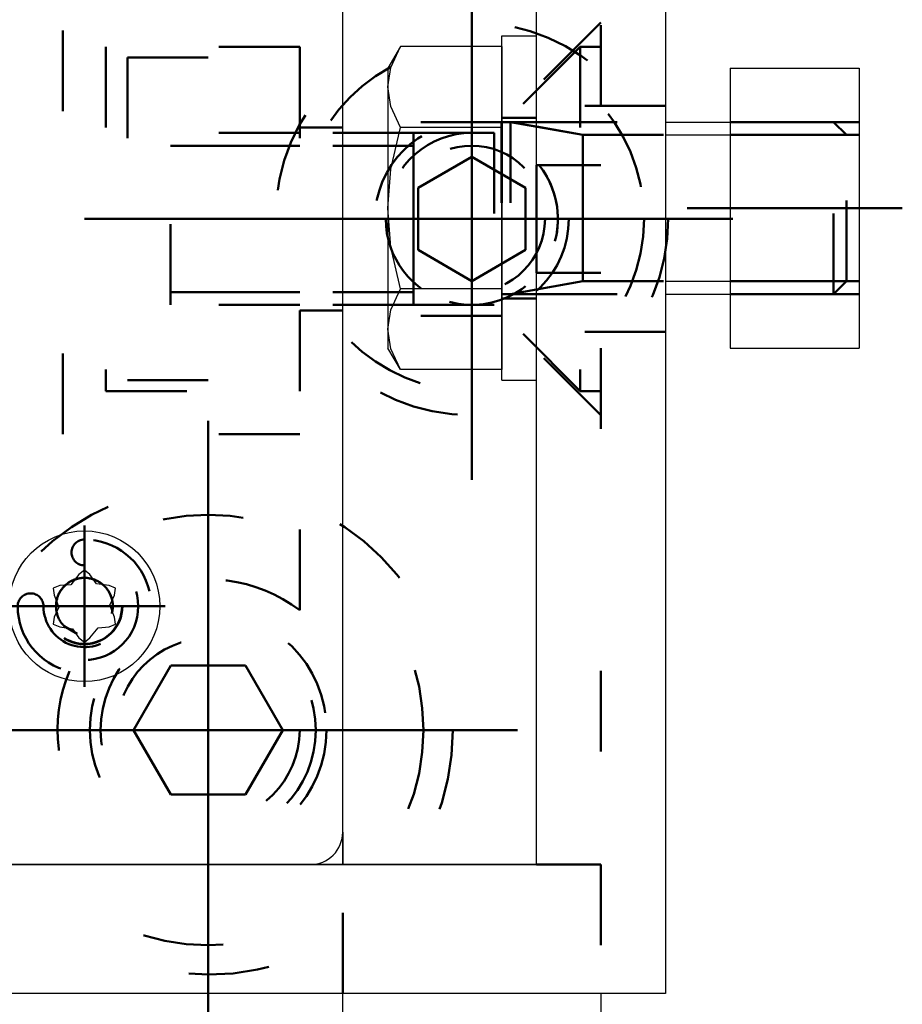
# Model space of a CAD drawing. Header units: millimetres. Extents: x -2 to 418, y -488 to -191.
# Tile 19 of 29: x 57.16 to 62.63, y -236.77 to -230.67. Entities that reach past the tile are written whole.
import ezdxf

# ---------------------------------------------------------------- set-up
doc = ezdxf.new("R2010")
doc.units = ezdxf.units.MM
doc.linetypes.add('DOT', pattern=[2, 0.5, -1.5])
doc.linetypes.add('STRICHPUNKT2', pattern=[18.5, 10, -4, 0.5, -4])
doc.layers.get('0').update_dxf_attribs({"linetype": 'CONTINUOUS'})
doc.layers.add('LE_ALL', color=7, linetype='CONTINUOUS', lineweight=50)
doc.layers.add('LE_RED', color=1, linetype='CONTINUOUS')

# ---------------------------------------------------------------- blocks, each defined once
blk = doc.blocks.new('Profiel 60x60_00280', base_point=(54.6291, -229.3665))
blk.add_lwpolyline([(59.1624, -235.6998), (59.1624, -235.8998), (58.9625, -235.8998)])
at = {"layer": 'LE_ALL', "color": 3, "linetype": 'DOT'}
blk.add_lwpolyline([(53.8291, -234.1665), (56.4958, -234.1665), (56.4958, -235.6331), (57.5875, -235.6331, -0.269494), (57.4696, -234.7026, -0.349335), (57.1491, -234.2998, -1), (57.3091, -234.2998, 2.414214), (57.5624, -234.0465, -1), (57.5624, -233.8865, -0.349335), (57.9652, -234.207, -0.269494), (58.8958, -234.3248), (58.8958, -233.2331), (57.4291, -233.2331), (57.4291, -230.5665)], format="xyb", dxfattribs=at)
blk.add_lwpolyline([(59.1624, -231.3331), (58.8958, -231.3331), (58.8958, -230.8331), (57.6958, -230.8331), (57.6958, -232.9665), (58.8958, -232.9665), (58.8958, -232.4665), (59.1624, -232.4665)], dxfattribs=at)
blk.add_circle((58.3291, -235.0665), 0.5667, dxfattribs=at)
blk = doc.blocks.new('Profiel 60x60_00279')
blk.add_blockref('Profiel 60x60_00280', (54.6291, -229.3665))
blk = doc.blocks.new('Brede Strip 15x200_00285', base_point=(49.1458, -238.5664))
at = {"layer": 'LE_ALL', "color": 3, "linetype": 'DOT'}
for centre, radius in [((59.9624, -231.8998), 1.2167), ((59.9624, -231.8998), 0.6), ((58.3291, -235.0665), 1.5153), ((58.3291, -235.0665), 0.7333)]:
    blk.add_circle(centre, radius, dxfattribs=at)
blk = doc.blocks.new('_00287', base_point=(65.1624, -221.8998))
at = {"layer": 'LE_ALL', "color": 1, "linetype": 'STRICHPUNKT2'}
for p, q in [((59.9624, -231.8998), (59.9624, -230.2831)), ((59.9624, -231.8998), (59.9624, -230.8998)), ((59.9624, -231.8998), (58.3458, -231.8998)), ((59.9624, -231.8998), (58.9624, -231.8998)), ((59.9624, -231.8998), (59.9624, -233.5165)), ((59.9624, -231.8998), (61.5791, -231.8998)), ((59.9624, -231.8998), (59.9624, -232.8998)), ((59.9624, -231.8998), (60.9624, -231.8998)), ((58.3291, -235.0665), (58.3291, -233.1511)), ((58.3291, -235.0665), (58.3291, -233.9331)), ((58.3291, -235.0665), (56.4138, -235.0665)), ((58.3291, -235.0665), (57.1958, -235.0665)), ((58.3291, -235.0665), (60.2444, -235.0665)), ((58.3291, -235.0665), (58.3291, -236.9818)), ((58.3291, -235.0665), (59.4624, -235.0665)), ((58.3291, -235.0665), (58.3291, -236.1998))]:
    blk.add_line(p, q, dxfattribs=at)
blk = doc.blocks.new('_00286')
blk.add_blockref('_00287', (65.1624, -221.8998))
blk = doc.blocks.new('Brede Strip 15x200_00284')
for name, p in [('Brede Strip 15x200_00285', (49.1458, -238.5664)), ('_00286', (0, 0))]:
    blk.add_blockref(name, p)
blk = doc.blocks.new('Verzonken kopbout (DIN 7991_ISO 10642)-M10x30_00323', base_point=(58.0982, -234.6665))
at = {"layer": 'LE_ALL', "color": 3, "linetype": 'DOT'}
blk.add_lwpolyline([(58.0982, -234.6665), (58.56, -234.6665), (58.791, -235.0665), (58.56, -235.4665), (58.0982, -235.4665), (57.8672, -235.0665)], close=True, dxfattribs=at)
for radius in [1.3333, 0.6667, 0.5667]:
    blk.add_circle((58.3291, -235.0665), radius, dxfattribs=at)
blk = doc.blocks.new('Verzonken kopbout (DIN 7991_ISO 10642)-M10x30_00322')
blk.add_blockref('Verzonken kopbout (DIN 7991_ISO 10642)-M10x30_00323', (58.0982, -234.6665))
blk = doc.blocks.new('Montage voetplaat_00317')
blk.add_blockref('Verzonken kopbout (DIN 7991_ISO 10642)-M10x30_00322', (0, 0))
blk = doc.blocks.new('Voetplaat + montage_00283')
for name in ['Brede Strip 15x200_00284', 'Montage voetplaat_00317']:
    blk.add_blockref(name, (0, 0))
blk = doc.blocks.new('Plaatwerk D_ 12_00328', base_point=(60.1458, -231.2998))
for p, q in [((60.3624, -235.8998), (59.1624, -235.8998)), ((59.1624, -242.5664), (59.1624, -236.6998)), ((60.7624, -236.6998), (60.7624, -242.5664))]:
    blk.add_line(p, q)
blk.add_lwpolyline([(59.1624, -235.8998), (59.1624, -227.8998), (59.1624, -221.2332)])
at = {"layer": 'LE_ALL', "color": 3, "linetype": 'DOT'}
for p, q in [((60.7624, -228.6998), (60.7624, -235.8998)), ((60.7624, -230.6831), (60.1458, -231.2998)), ((60.1458, -231.2998), (59.1624, -231.2998)), ((60.1458, -231.2998), (60.1458, -232.4998)), ((59.1624, -236.6998), (59.1624, -235.8998)), ((60.7624, -235.8998), (60.3624, -235.8998)), ((60.7624, -235.8998), (60.7624, -236.6998))]:
    blk.add_line(p, q, dxfattribs=at)
blk.add_lwpolyline([(60.7624, -233.1165), (60.1458, -232.4998), (59.1624, -232.4998)], dxfattribs=at)
blk.add_circle((59.9624, -231.8998), 0.4533, dxfattribs=at)
for start, end in [(-15.07006, 180), (180, -105.07006)]:
    blk.add_arc((59.9624, -231.8998), 0.5333, start, end, dxfattribs=at)
blk = doc.blocks.new('_00330', base_point=(61.1624, -231.8998))
at = {"layer": 'LE_ALL', "color": 1, "linetype": 'STRICHPUNKT2'}
for p, q in [((59.9624, -231.8998), (59.9624, -231.0998)), ((61.1624, -231.8998), (58.7624, -231.8998)), ((59.9624, -231.8998), (59.1624, -231.8998)), ((59.9624, -231.8998), (60.7624, -231.8998)), ((59.9624, -231.8998), (59.9624, -232.6998))]:
    blk.add_line(p, q, dxfattribs=at)
blk = doc.blocks.new('_00329')
blk.add_blockref('_00330', (61.1624, -231.8998))
blk = doc.blocks.new('DIN 76-M8_00332', base_point=(59.8238, -239.0814))
at = {"layer": 'LE_ALL', "color": 3, "linetype": 'DOT'}
blk.add_lwpolyline([(59.8238, -232.4148, -0.876436), (59.9624, -231.3665, -0.493526), (60.4774, -232.0385)], format="xyb", dxfattribs=at)
blk = doc.blocks.new('DIN 76-M8_00331')
blk.add_blockref('DIN 76-M8_00332', (59.8238, -239.0814))
blk = doc.blocks.new('Plaatwerk D_ 12_00327')
for name, p in [('Plaatwerk D_ 12_00328', (60.1458, -231.2998)), ('_00329', (0, 0)), ('DIN 76-M8_00331', (0, 0))]:
    blk.add_blockref(name, p)
blk = doc.blocks.new('Verzonken kopbout (DIN 7991_ISO 10642)-M8x25_00343', base_point=(59.6291, -232.0922))
at = {"layer": 'LE_ALL', "color": 3, "linetype": 'DOT'}
blk.add_lwpolyline([(59.6291, -232.0922), (59.6291, -231.7073), (59.9624, -231.5149), (60.2958, -231.7073), (60.2958, -232.0922), (59.9624, -232.2847)], close=True, dxfattribs=at)
blk.add_circle((59.9624, -231.8998), 1.0667, dxfattribs=at)
blk.add_arc((59.9624, -231.8998), 0.5333, -105.07006, -15.07006, dxfattribs=at)
blk = doc.blocks.new('Verzonken kopbout (DIN 7991_ISO 10642)-M8x25_00342')
blk.add_blockref('Verzonken kopbout (DIN 7991_ISO 10642)-M8x25_00343', (59.6291, -232.0922))
blk = doc.blocks.new('Montage_00339')
blk.add_blockref('Verzonken kopbout (DIN 7991_ISO 10642)-M8x25_00342', (0, 0))
blk = doc.blocks.new('1011 Moerblok M8_00355', base_point=(58.8958, -231.3665))
at = {"layer": 'LE_ALL', "color": 3, "linetype": 'DOT'}
for p, q in [((57.8291, -230.8998), (58.8958, -230.8998)), ((58.8958, -230.8998), (58.8958, -232.8998)), ((58.8958, -231.3665), (57.8291, -231.3665)), ((58.8958, -232.4331), (57.8291, -232.4331))]:
    blk.add_line(p, q, dxfattribs=at)
blk.add_lwpolyline([(57.8291, -230.8998), (57.8291, -232.8998), (58.8958, -232.8998)], dxfattribs=at)
blk = doc.blocks.new('DIN 13-M8_00357', base_point=(58.8958, -232.3531))
at = {"layer": 'LE_ALL', "color": 3, "linetype": 'DOT'}
for p, q in [((58.8958, -231.3665), (57.8291, -231.3665)), ((58.8958, -231.4465), (57.8291, -231.4465)), ((58.8958, -232.3531), (57.8291, -232.3531)), ((58.8958, -232.4331), (57.8291, -232.4331))]:
    blk.add_line(p, q, dxfattribs=at)
blk = doc.blocks.new('DIN 13-M8_00356')
blk.add_blockref('DIN 13-M8_00357', (58.8958, -232.3531))
blk = doc.blocks.new('_00359', base_point=(59.1624, -231.8998))
at = {"layer": 'LE_ALL', "color": 1, "linetype": 'STRICHPUNKT2'}
blk.add_line((59.1624, -231.8998), (57.5624, -231.8998), dxfattribs=at)
blk = doc.blocks.new('_00358')
blk.add_blockref('_00359', (59.1624, -231.8998))
blk = doc.blocks.new('1011 Moerblok M8_00354')
for name, p in [('1011 Moerblok M8_00355', (58.8958, -231.3665)), ('DIN 13-M8_00356', (0, 0)), ('_00358', (0, 0))]:
    blk.add_blockref(name, p)
blk = doc.blocks.new('Verzonken kopbout (DIN 7991_ISO 10642)-M8x20_00361', base_point=(59.6011, -231.4465))
at = {"layer": 'LE_ALL', "color": 3, "linetype": 'DOT'}
for p, q in [((60.6344, -230.8331), (60.1011, -231.3665)), ((60.6344, -230.8331), (60.7624, -230.8331)), ((60.1011, -231.3665), (60.1011, -232.4331)), ((58.0958, -231.4465), (59.6011, -231.4465)), ((59.6011, -231.4465), (59.6011, -232.3531)), ((60.3624, -231.5665), (60.7624, -231.5665)), ((60.3624, -231.8998), (60.7624, -231.8998)), ((60.3624, -232.2331), (60.7624, -232.2331)), ((58.0958, -232.3531), (59.6011, -232.3531)), ((59.6011, -232.4331), (60.1011, -232.4331)), ((60.6344, -232.9665), (60.7624, -232.9665))]:
    blk.add_line(p, q, dxfattribs=at)
for points in [[(60.6344, -230.8331), (60.6344, -232.9665), (60.1011, -232.4331)], [(59.6011, -232.4331), (59.6011, -231.3665), (60.1011, -231.3665)], [(60.3624, -231.5665), (60.3624, -231.8998), (60.3624, -232.2331)]]:
    blk.add_lwpolyline(points, dxfattribs=at)
blk = doc.blocks.new('GEWINDE_00363', base_point=(59.6011, -231.4465))
at = {"layer": 'LE_ALL', "color": 3, "linetype": 'DOT'}
for p, q in [((58.0958, -232.4331), (58.0958, -231.3665)), ((59.6011, -231.3665), (58.0958, -231.3665)), ((59.6011, -231.4465), (58.0958, -231.4465)), ((59.6011, -232.3531), (58.0958, -232.3531))]:
    blk.add_line(p, q, dxfattribs=at)
blk.add_lwpolyline([(59.6011, -231.3665), (59.6011, -232.4331), (58.0958, -232.4331)], dxfattribs=at)
blk = doc.blocks.new('GEWINDE_00362')
blk.add_blockref('GEWINDE_00363', (59.6011, -231.4465))
blk = doc.blocks.new('Verzonken kopbout (DIN 7991_ISO 10642)-M8x20_00360')
for name, p in [('Verzonken kopbout (DIN 7991_ISO 10642)-M8x20_00361', (59.6011, -231.4465)), ('GEWINDE_00362', (0, 0))]:
    blk.add_blockref(name, p)
blk = doc.blocks.new('Montage baluster_00353')
for name in ['Verzonken kopbout (DIN 7991_ISO 10642)-M8x20_00360', '1011 Moerblok M8_00354']:
    blk.add_blockref(name, (0, 0))
blk = doc.blocks.new('Schoren + montage_00326')
for name in ['Plaatwerk D_ 12_00327', 'Montage_00339', 'Montage baluster_00353']:
    blk.add_blockref(name, (0, 0))
blk = doc.blocks.new('1110 Cover 60 x 60_00377', base_point=(52.4291, -234.2998))
blk.add_line((58.9624, -235.8998), (51.3625, -235.8998))
blk.add_lwpolyline([(58.9624, -235.8998, 0.414214), (59.1624, -235.6998), (59.1624, -228.0998, 0.414214), (58.9624, -227.8998)], format="xyb")
at = {"layer": 'LE_ALL', "color": 3, "linetype": 'DOT'}
blk.add_circle((57.5624, -234.2998), 0.3333, dxfattribs=at)
blk = doc.blocks.new('_00379', base_point=(57.5624, -229.4998))
at = {"layer": 'LE_ALL', "color": 1, "linetype": 'STRICHPUNKT2'}
for p, q in [((52.7625, -229.4998), (52.7625, -228.9998)), ((52.7625, -229.4998), (52.7625, -228.9998)), ((57.5624, -229.4998), (57.5624, -228.9998)), ((57.5624, -229.4998), (57.5624, -228.9998)), ((52.7625, -229.4998), (52.2625, -229.4998)), ((52.7625, -229.4998), (52.2625, -229.4998)), ((52.7625, -229.4998), (52.7625, -229.9998)), ((52.7625, -229.4998), (53.2624, -229.4998)), ((52.7625, -229.4998), (52.7625, -229.9998)), ((52.7625, -229.4998), (53.2624, -229.4998)), ((57.5624, -229.4998), (57.0624, -229.4998)), ((57.5624, -229.4998), (57.0624, -229.4998)), ((57.5624, -229.4998), (57.5624, -229.9998)), ((57.5624, -229.4998), (58.0624, -229.4998)), ((57.5624, -229.4998), (57.5624, -229.9998)), ((57.5624, -229.4998), (58.0624, -229.4998)), ((52.7625, -234.2998), (52.7625, -233.7998)), ((52.7625, -234.2998), (52.7625, -233.7998)), ((57.5624, -234.2998), (57.5624, -233.7998)), ((57.5624, -234.2998), (57.5624, -233.7998)), ((52.7625, -234.2998), (52.2625, -234.2998)), ((52.7625, -234.2998), (52.2625, -234.2998)), ((52.7625, -234.2998), (52.7625, -234.7998)), ((52.7625, -234.2998), (53.2624, -234.2998)), ((52.7625, -234.2998), (52.7625, -234.7998)), ((52.7625, -234.2998), (53.2624, -234.2998)), ((57.5624, -234.2998), (57.0624, -234.2998)), ((57.5624, -234.2998), (57.0624, -234.2998)), ((57.5624, -234.2998), (57.5624, -234.7998)), ((57.5624, -234.2998), (58.0624, -234.2998)), ((57.5624, -234.2998), (57.5624, -234.7998)), ((57.5624, -234.2998), (58.0624, -234.2998))]:
    blk.add_line(p, q, dxfattribs=at)
blk = doc.blocks.new('_00378')
blk.add_blockref('_00379', (57.5624, -229.4998))
blk = doc.blocks.new('1110 Cover 60 x 60_00376')
for name, p in [('1110 Cover 60 x 60_00377', (52.4291, -234.2998)), ('_00378', (0, 0))]:
    blk.add_blockref(name, p)
blk = doc.blocks.new('ISO 14585-ST3.5x9.5-A2-C_00382', base_point=(57.7978, -234.2998))
blk.add_lwpolyline([(57.5968, -234.1037), (57.5624, -234.0765), (57.5281, -234.1037), (57.4784, -234.1661), (57.4098, -234.1719), (57.369, -234.1881), (57.3754, -234.2315), (57.4047, -234.3057), (57.3754, -234.3681), (57.369, -234.4115), (57.4098, -234.4276), (57.4887, -234.4394), (57.5281, -234.4959), (57.5624, -234.5231), (57.5968, -234.4959), (57.6465, -234.4335), (57.7151, -234.4276), (57.7559, -234.4115), (57.7495, -234.3681), (57.7202, -234.2939), (57.7495, -234.2315), (57.7559, -234.1881), (57.7151, -234.1719), (57.6362, -234.1602)], close=True)
blk.add_circle((57.5624, -234.2998), 0.4667)
at = {"layer": 'LE_ALL', "color": 3, "linetype": 'DOT'}
blk.add_lwpolyline([(57.5167, -234.4697, -2.026238), (57.7384, -234.2998, -0.06585), (57.7324, -234.3456)], format="xyb", dxfattribs=at)
blk.add_circle((57.5624, -234.2998), 0.2353, dxfattribs=at)
blk = doc.blocks.new('GEWINDE_00384', base_point=(57.7324, -234.3456))
at = {"layer": 'LE_ALL', "color": 3, "linetype": 'DOT'}
for p, q in [((57.7324, -234.3456), (57.7384, -234.2998)), ((57.4374, -234.4237), (57.5167, -234.4697))]:
    blk.add_line(p, q, dxfattribs=at)
for points in [[(57.4374, -234.1759, 0.129401), (57.3926, -234.2535)], [(57.5176, -234.1296, 0.133905), (57.4374, -234.1759)], [(57.6072, -234.1296, 0.129401), (57.5176, -234.1296)], [(57.6874, -234.1759, 0.133905), (57.6072, -234.1296)], [(57.7322, -234.2535, 0.129401), (57.6874, -234.1759)], [(57.3926, -234.2535, 0.133905), (57.3926, -234.3461)], [(57.7384, -234.2998, 0.066655), (57.7322, -234.2535)], [(57.3926, -234.3461, 0.129401), (57.4374, -234.4237)]]:
    blk.add_lwpolyline(points, format="xyb", dxfattribs=at)
blk.add_circle((57.5624, -234.2998), 0.2333, dxfattribs=at)
blk = doc.blocks.new('GEWINDE_00383')
blk.add_blockref('GEWINDE_00384', (57.7324, -234.3456))
blk = doc.blocks.new('ISO 14585-ST3.5x9.5-A2-C_00381')
for name, p in [('ISO 14585-ST3.5x9.5-A2-C_00382', (57.7978, -234.2998)), ('GEWINDE_00383', (0, 0))]:
    blk.add_blockref(name, p)
blk = doc.blocks.new('ISO 14585-ST3.5x9.5-A2-C_00386', base_point=(57.7978, -229.4998))
blk.add_lwpolyline([(57.5968, -229.3037), (57.5624, -229.2765), (57.5281, -229.3037), (57.4784, -229.3661), (57.4098, -229.372), (57.369, -229.3881), (57.3754, -229.4315), (57.4047, -229.5057), (57.3754, -229.5681), (57.369, -229.6115), (57.4098, -229.6276), (57.4887, -229.6394), (57.5281, -229.6959), (57.5624, -229.7231), (57.5968, -229.6959), (57.6465, -229.6335), (57.7151, -229.6276), (57.7559, -229.6115), (57.7495, -229.5681), (57.7202, -229.4939), (57.7495, -229.4315), (57.7559, -229.3881), (57.7151, -229.372), (57.6362, -229.3602)], close=True)
blk.add_circle((57.5624, -229.4998), 0.4667)
at = {"layer": 'LE_ALL', "color": 3, "linetype": 'DOT'}
blk.add_lwpolyline([(57.5167, -229.6697, -2.026238), (57.7384, -229.4998, -0.06585), (57.7324, -229.5456)], format="xyb", dxfattribs=at)
blk.add_circle((57.5624, -229.4998), 0.2353, dxfattribs=at)
blk = doc.blocks.new('GEWINDE_00388', base_point=(57.7324, -229.5456))
at = {"layer": 'LE_ALL', "color": 3, "linetype": 'DOT'}
for p, q in [((57.7324, -229.5456), (57.7384, -229.4998)), ((57.4374, -229.6237), (57.5167, -229.6697))]:
    blk.add_line(p, q, dxfattribs=at)
for points in [[(57.5176, -229.3296, 0.133905), (57.4374, -229.3759)], [(57.6072, -229.3296, 0.129401), (57.5176, -229.3296)], [(57.6874, -229.3759, 0.133905), (57.6072, -229.3296)], [(57.4374, -229.3759, 0.129401), (57.3926, -229.4535)], [(57.7322, -229.4535, 0.129401), (57.6874, -229.3759)], [(57.3926, -229.4535, 0.133905), (57.3926, -229.5461)], [(57.7384, -229.4998, 0.066655), (57.7322, -229.4535)], [(57.3926, -229.5461, 0.129401), (57.4374, -229.6237)]]:
    blk.add_lwpolyline(points, format="xyb", dxfattribs=at)
blk.add_circle((57.5624, -229.4998), 0.2333, dxfattribs=at)
blk = doc.blocks.new('GEWINDE_00387')
blk.add_blockref('GEWINDE_00388', (57.7324, -229.5456))
blk = doc.blocks.new('ISO 14585-ST3.5x9.5-A2-C_00385')
for name, p in [('ISO 14585-ST3.5x9.5-A2-C_00386', (57.7978, -229.4998)), ('GEWINDE_00387', (0, 0))]:
    blk.add_blockref(name, p)
blk = doc.blocks.new('ISO 14585-ST3.5x9.5-A2-C_00390', base_point=(52.9978, -234.2998))
blk.add_lwpolyline([(52.7968, -234.1037), (52.7625, -234.0765), (52.7281, -234.1037), (52.6784, -234.1661), (52.6098, -234.1719), (52.569, -234.1881), (52.5754, -234.2315), (52.6047, -234.3057), (52.5754, -234.3681), (52.569, -234.4115), (52.6098, -234.4276), (52.6887, -234.4394), (52.7281, -234.4959), (52.7625, -234.5231), (52.7968, -234.4959), (52.8465, -234.4335), (52.9151, -234.4276), (52.9559, -234.4115), (52.9495, -234.3681), (52.9202, -234.2939), (52.9495, -234.2315), (52.9559, -234.1881), (52.9151, -234.1719), (52.8362, -234.1602)], close=True)
blk.add_circle((52.7625, -234.2998), 0.4667)
at = {"layer": 'LE_ALL', "color": 3, "linetype": 'DOT'}
blk.add_lwpolyline([(52.7167, -234.4697, -2.026238), (52.9385, -234.2998, -0.06585), (52.9324, -234.3456)], format="xyb", dxfattribs=at)
blk.add_circle((52.7625, -234.2998), 0.2353, dxfattribs=at)
blk = doc.blocks.new('GEWINDE_00392', base_point=(52.9324, -234.3456))
at = {"layer": 'LE_ALL', "color": 3, "linetype": 'DOT'}
for p, q in [((52.9324, -234.3456), (52.9385, -234.2998)), ((52.6375, -234.4237), (52.7167, -234.4697))]:
    blk.add_line(p, q, dxfattribs=at)
for points in [[(52.6375, -234.1759, 0.129401), (52.5927, -234.2535)], [(52.7177, -234.1296, 0.133905), (52.6375, -234.1759)], [(52.8072, -234.1296, 0.129401), (52.7177, -234.1296)], [(52.8875, -234.1759, 0.133905), (52.8072, -234.1296)], [(52.9322, -234.2535, 0.129401), (52.8875, -234.1759)], [(52.5927, -234.2535, 0.133905), (52.5927, -234.3461)], [(52.9385, -234.2998, 0.066655), (52.9322, -234.2535)], [(52.5927, -234.3461, 0.129401), (52.6375, -234.4237)]]:
    blk.add_lwpolyline(points, format="xyb", dxfattribs=at)
blk.add_circle((52.7625, -234.2998), 0.2333, dxfattribs=at)
blk = doc.blocks.new('GEWINDE_00391')
blk.add_blockref('GEWINDE_00392', (52.9324, -234.3456))
blk = doc.blocks.new('ISO 14585-ST3.5x9.5-A2-C_00389')
for name, p in [('ISO 14585-ST3.5x9.5-A2-C_00390', (52.9978, -234.2998)), ('GEWINDE_00391', (0, 0))]:
    blk.add_blockref(name, p)
blk = doc.blocks.new('ISO 14585-ST3.5x9.5-A2-C_00394', base_point=(52.9978, -229.4998))
blk.add_lwpolyline([(52.7968, -229.3037), (52.7625, -229.2765), (52.7281, -229.3037), (52.6784, -229.3661), (52.6098, -229.372), (52.569, -229.3881), (52.5754, -229.4315), (52.6047, -229.5057), (52.5754, -229.5681), (52.569, -229.6115), (52.6098, -229.6276), (52.6887, -229.6394), (52.7281, -229.6959), (52.7625, -229.7231), (52.7968, -229.6959), (52.8465, -229.6335), (52.9151, -229.6276), (52.9559, -229.6115), (52.9495, -229.5681), (52.9202, -229.4939), (52.9495, -229.4315), (52.9559, -229.3881), (52.9151, -229.372), (52.8362, -229.3602)], close=True)
blk.add_circle((52.7625, -229.4998), 0.4667)
at = {"layer": 'LE_ALL', "color": 3, "linetype": 'DOT'}
blk.add_lwpolyline([(52.7167, -229.6697, -2.026238), (52.9385, -229.4998, -0.06585), (52.9324, -229.5456)], format="xyb", dxfattribs=at)
blk.add_circle((52.7625, -229.4998), 0.2353, dxfattribs=at)
blk = doc.blocks.new('GEWINDE_00396', base_point=(52.9324, -229.5456))
at = {"layer": 'LE_ALL', "color": 3, "linetype": 'DOT'}
for p, q in [((52.9324, -229.5456), (52.9385, -229.4998)), ((52.6375, -229.6237), (52.7167, -229.6697))]:
    blk.add_line(p, q, dxfattribs=at)
for points in [[(52.7177, -229.3296, 0.133905), (52.6375, -229.3759)], [(52.8072, -229.3296, 0.129401), (52.7177, -229.3296)], [(52.8875, -229.3759, 0.133905), (52.8072, -229.3296)], [(52.6375, -229.3759, 0.129401), (52.5927, -229.4535)], [(52.9322, -229.4535, 0.129401), (52.8875, -229.3759)], [(52.5927, -229.4535, 0.133905), (52.5927, -229.5461)], [(52.9385, -229.4998, 0.066655), (52.9322, -229.4535)], [(52.5927, -229.5461, 0.129401), (52.6375, -229.6237)]]:
    blk.add_lwpolyline(points, format="xyb", dxfattribs=at)
blk.add_circle((52.7625, -229.4998), 0.2333, dxfattribs=at)
blk = doc.blocks.new('GEWINDE_00395')
blk.add_blockref('GEWINDE_00396', (52.9324, -229.5456))
blk = doc.blocks.new('ISO 14585-ST3.5x9.5-A2-C_00393')
for name, p in [('ISO 14585-ST3.5x9.5-A2-C_00394', (52.9978, -229.4998)), ('GEWINDE_00395', (0, 0))]:
    blk.add_blockref(name, p)
blk = doc.blocks.new('Montage kapje_00380')
for name in ['ISO 14585-ST3.5x9.5-A2-C_00393', 'ISO 14585-ST3.5x9.5-A2-C_00385', 'ISO 14585-ST3.5x9.5-A2-C_00389', 'ISO 14585-ST3.5x9.5-A2-C_00381']:
    blk.add_blockref(name, (0, 0))
blk = doc.blocks.new('Afdekkapje + montage_00375')
for name in ['1110 Cover 60 x 60_00376', 'Montage kapje_00380']:
    blk.add_blockref(name, (0, 0))
blk = doc.blocks.new('Hoeklijn 60x60x6_00400', base_point=(55.6958, -235.8998))
blk.add_lwpolyline([(61.1624, -228.6998), (61.1624, -236.6998), (53.1624, -236.6998), (53.1624, -235.8998), (60.3624, -235.8998), (60.3624, -228.6998)], close=True)
at = {"layer": 'LE_ALL', "color": 3, "linetype": 'DOT'}
for p, q in [((61.1624, -231.1998), (60.3624, -231.1998)), ((61.1624, -232.5998), (60.3624, -232.5998))]:
    blk.add_line(p, q, dxfattribs=at)
blk = doc.blocks.new('_00402', base_point=(55.6958, -237.0498))
at = {"layer": 'LE_ALL', "color": 1, "linetype": 'STRICHPUNKT2'}
for p, q in [((61.5124, -231.8998), (60.0124, -231.8998)), ((61.5124, -231.8998), (60.0124, -231.8998)), ((54.6291, -237.0498), (54.6291, -235.5498)), ((54.6291, -237.0498), (54.6291, -235.5498)), ((55.6958, -237.0498), (55.6958, -235.5498)), ((55.6958, -237.0498), (55.6958, -235.5498))]:
    blk.add_line(p, q, dxfattribs=at)
blk = doc.blocks.new('_00401')
blk.add_blockref('_00402', (55.6958, -237.0498))
blk = doc.blocks.new('Hoeklijn 60x60x6_00399')
for name, p in [('Hoeklijn 60x60x6_00400', (55.6958, -235.8998)), ('_00401', (0, 0))]:
    blk.add_blockref(name, p)
blk = doc.blocks.new('1011-2 Moerblok M8 SMALL_00405', base_point=(62.3624, -231.2998))
for p, q in [((61.5624, -230.9665), (62.3624, -230.9665)), ((62.3624, -230.9665), (62.3624, -232.6998))]:
    blk.add_line(p, q)
blk.add_lwpolyline([(61.5624, -230.9665), (61.5624, -232.6998), (62.3624, -232.6998)])
at = {"layer": 'LE_ALL', "color": 3, "linetype": 'DOT'}
for p, q in [((62.3624, -231.2998), (61.5624, -231.2998)), ((62.3624, -232.3665), (61.5624, -232.3665))]:
    blk.add_line(p, q, dxfattribs=at)
blk = doc.blocks.new('DIN 13-M8_00407', base_point=(62.3624, -232.2865))
at = {"layer": 'LE_ALL', "color": 3, "linetype": 'DOT'}
for p, q in [((62.3624, -231.2998), (61.5624, -231.2998)), ((62.3624, -231.3798), (61.5624, -231.3798)), ((62.3624, -232.2865), (61.5624, -232.2865)), ((62.3624, -232.3665), (61.5624, -232.3665))]:
    blk.add_line(p, q, dxfattribs=at)
blk = doc.blocks.new('DIN 13-M8_00406')
blk.add_blockref('DIN 13-M8_00407', (62.3624, -232.2865))
blk = doc.blocks.new('_00409', base_point=(62.6291, -231.8331))
at = {"layer": 'LE_ALL', "color": 1, "linetype": 'STRICHPUNKT2'}
blk.add_line((62.6291, -231.8331), (61.2957, -231.8331), dxfattribs=at)
blk = doc.blocks.new('_00408')
blk.add_blockref('_00409', (62.6291, -231.8331))
blk = doc.blocks.new('1011-2 Moerblok M8 SMALL_00404')
for name, p in [('1011-2 Moerblok M8 SMALL_00405', (62.3624, -231.2998)), ('DIN 13-M8_00406', (0, 0)), ('_00408', (0, 0))]:
    blk.add_blockref(name, p)
blk = doc.blocks.new('Sluitring (DIN 125)-M8_00411', base_point=(60.3624, -232.3931))
for p, q in [((60.1491, -230.7665), (60.3624, -230.7665)), ((60.1491, -232.8998), (60.1491, -230.7665)), ((60.3624, -232.8998), (60.3624, -230.7665)), ((60.1491, -232.8998), (60.3624, -232.8998))]:
    blk.add_line(p, q)
at = {"layer": 'LE_ALL', "color": 3, "linetype": 'DOT'}
for p, q in [((60.3624, -231.2731), (60.1491, -231.2731)), ((60.3624, -232.3931), (60.1491, -232.3931))]:
    blk.add_line(p, q, dxfattribs=at)
blk = doc.blocks.new('Sluitring (DIN 125)-M8_00410')
blk.add_blockref('Sluitring (DIN 125)-M8_00411', (60.3624, -232.3931))
blk = doc.blocks.new('Zeskant tapbout-M8x16 (DIN 933)_00413', base_point=(60.1491, -231.2998))
for p, q in [((59.5198, -230.8324), (59.4424, -230.9665)), ((60.1491, -230.8324), (59.5198, -230.8324)), ((60.1491, -230.8324), (60.1491, -231.3328)), ((59.4424, -230.9665), (59.4424, -231.0826)), ((59.4424, -231.0826), (59.4424, -231.8331)), ((60.1491, -231.3328), (59.5198, -231.3328)), ((60.1491, -231.3328), (60.1491, -232.3335)), ((59.4424, -231.8331), (59.4424, -232.5837)), ((60.1491, -232.3335), (59.5198, -232.3335)), ((59.4424, -232.5837), (59.4424, -232.6998)), ((59.5198, -232.8339), (59.4424, -232.6998))]:
    blk.add_line(p, q)
for points in [[(59.4424, -231.0826), (59.4614, -230.9621), (59.5198, -230.8324)], [(59.5198, -231.3328), (59.4614, -231.2031), (59.4424, -231.0826)], [(59.5198, -232.3335), (59.4614, -232.0742), (59.4424, -231.8331), (59.4614, -231.5921), (59.5198, -231.3328)], [(59.4424, -232.5837), (59.4614, -232.4632), (59.5198, -232.3335)], [(60.1491, -232.3335), (60.1491, -232.8339), (59.5198, -232.8339), (59.4614, -232.7042), (59.4424, -232.5837)]]:
    blk.add_lwpolyline(points)
at = {"layer": 'LE_ALL', "color": 3, "linetype": 'DOT'}
for p, q in [((60.1491, -231.2998), (60.1491, -232.3665)), ((60.2024, -231.2998), (60.1491, -231.2998)), ((60.2024, -231.2998), (60.6491, -231.3798)), ((60.6491, -231.3798), (60.6491, -232.2865)), ((62.2824, -232.2865), (60.6491, -232.2865)), ((60.2024, -232.3665), (60.1491, -232.3665))]:
    blk.add_line(p, q, dxfattribs=at)
for points in [[(60.2024, -231.2998), (60.2024, -232.3665), (60.6491, -232.2865)], [(62.2824, -232.2865), (62.2824, -231.3798), (60.6491, -231.3798)]]:
    blk.add_lwpolyline(points, dxfattribs=at)
blk = doc.blocks.new('GEWINDE_00415', base_point=(60.3624, -232.3378))
for p, q in [((61.1624, -231.2998), (61.5624, -231.2998)), ((61.1624, -232.3665), (61.5624, -232.3665))]:
    blk.add_line(p, q)
at = {"layer": 'LE_ALL', "color": 3, "linetype": 'DOT'}
for p, q in [((60.2024, -231.2998), (60.3624, -231.3285)), ((61.5624, -231.2998), (62.2024, -231.2998)), ((62.2024, -232.3665), (62.2024, -231.2998)), ((62.2024, -231.2998), (62.2824, -231.3798)), ((60.3624, -231.3285), (60.6491, -231.3798)), ((60.6491, -232.2865), (60.6491, -231.3798)), ((61.5624, -231.3798), (62.2824, -231.3798)), ((60.3624, -232.3378), (60.6491, -232.2865)), ((61.5624, -232.2865), (62.2824, -232.2865)), ((60.2024, -232.3665), (60.3624, -232.3378)), ((61.5624, -232.3665), (62.2024, -232.3665))]:
    blk.add_line(p, q, dxfattribs=at)
for points in [[(60.2024, -231.2998), (60.3624, -231.2998), (61.1624, -231.2998)], [(60.6491, -231.3798), (61.1624, -231.3798)], [(62.2024, -232.3665), (62.2824, -232.2865), (62.2824, -231.3798)], [(60.6491, -232.2865), (61.1624, -232.2865)], [(60.2024, -232.3665), (60.3624, -232.3665), (61.1624, -232.3665)]]:
    blk.add_lwpolyline(points, dxfattribs=at)
at = {"layer": 'LE_RED'}
for p, q in [((61.1624, -231.3798), (61.5624, -231.3798)), ((61.1624, -232.2865), (61.5624, -232.2865))]:
    blk.add_line(p, q, dxfattribs=at)
blk = doc.blocks.new('GEWINDE_00414')
blk.add_blockref('GEWINDE_00415', (60.3624, -232.3378))
blk = doc.blocks.new('Zeskant tapbout-M8x16 (DIN 933)_00412')
for name, p in [('Zeskant tapbout-M8x16 (DIN 933)_00413', (60.1491, -231.2998)), ('GEWINDE_00414', (0, 0))]:
    blk.add_blockref(name, p)
blk = doc.blocks.new('Montage scherm_00403')
for name in ['Sluitring (DIN 125)-M8_00410', 'Zeskant tapbout-M8x16 (DIN 933)_00412', '1011-2 Moerblok M8 SMALL_00404']:
    blk.add_blockref(name, (0, 0))
blk = doc.blocks.new('_00419', base_point=(62.6291, -231.8331))
at = {"layer": 'LE_ALL', "color": 1, "linetype": 'STRICHPUNKT2'}
blk.add_line((62.6291, -231.8331), (61.2957, -231.8331), dxfattribs=at)
blk = doc.blocks.new('_00418')
blk.add_blockref('_00419', (62.6291, -231.8331))
blk = doc.blocks.new('1011-2 Moerblok M8 SMALL_00417')
blk.add_blockref('_00418', (0, 0))
blk = doc.blocks.new('Montage scherm_00416')
blk.add_blockref('1011-2 Moerblok M8 SMALL_00417', (0, 0))
blk = doc.blocks.new('Bevestigingshoeklijn_00398')
for name in ['Hoeklijn 60x60x6_00399', 'Montage scherm_00403', 'Montage scherm_00416']:
    blk.add_blockref(name, (0, 0))
blk = doc.blocks.new('_00440', base_point=(55.6958, -237.0498))
at = {"layer": 'LE_ALL', "color": 1, "linetype": 'STRICHPUNKT2'}
for p, q in [((61.5124, -231.8998), (60.0124, -231.8998)), ((61.5124, -231.8998), (60.0124, -231.8998)), ((54.6291, -237.0498), (54.6291, -235.5498)), ((54.6291, -237.0498), (54.6291, -235.5498)), ((55.6958, -237.0498), (55.6958, -235.5498)), ((55.6958, -237.0498), (55.6958, -235.5498))]:
    blk.add_line(p, q, dxfattribs=at)
blk = doc.blocks.new('_00439')
blk.add_blockref('_00440', (55.6958, -237.0498))
blk = doc.blocks.new('Hoeklijn 60x60x6_00438')
blk.add_blockref('_00439', (0, 0))
blk = doc.blocks.new('_00444', base_point=(62.6291, -231.8331))
at = {"layer": 'LE_ALL', "color": 1, "linetype": 'STRICHPUNKT2'}
blk.add_line((62.6291, -231.8331), (61.2957, -231.8331), dxfattribs=at)
blk = doc.blocks.new('_00443')
blk.add_blockref('_00444', (62.6291, -231.8331))
blk = doc.blocks.new('1011-2 Moerblok M8 SMALL_00442')
blk.add_blockref('_00443', (0, 0))
blk = doc.blocks.new('Montage scherm_00441')
blk.add_blockref('1011-2 Moerblok M8 SMALL_00442', (0, 0))
blk = doc.blocks.new('_00448', base_point=(62.6291, -231.8331))
at = {"layer": 'LE_ALL', "color": 1, "linetype": 'STRICHPUNKT2'}
blk.add_line((62.6291, -231.8331), (61.2957, -231.8331), dxfattribs=at)
blk = doc.blocks.new('_00447')
blk.add_blockref('_00448', (62.6291, -231.8331))
blk = doc.blocks.new('1011-2 Moerblok M8 SMALL_00446')
blk.add_blockref('_00447', (0, 0))
blk = doc.blocks.new('Montage scherm_00445')
blk.add_blockref('1011-2 Moerblok M8 SMALL_00446', (0, 0))
blk = doc.blocks.new('_00452', base_point=(55.1624, -235.8998))
at = {"layer": 'LE_ALL', "color": 1, "linetype": 'STRICHPUNKT2'}
blk.add_line((55.1624, -235.8998), (55.1624, -234.2998), dxfattribs=at)
blk = doc.blocks.new('_00451')
blk.add_blockref('_00452', (55.1624, -235.8998))
blk = doc.blocks.new('1011 Moerblok M8_00450')
blk.add_blockref('_00451', (0, 0))
blk = doc.blocks.new('Montage baluster_00449')
blk.add_blockref('1011 Moerblok M8_00450', (0, 0))
blk = doc.blocks.new('_00456', base_point=(55.1624, -235.8998))
at = {"layer": 'LE_ALL', "color": 1, "linetype": 'STRICHPUNKT2'}
blk.add_line((55.1624, -235.8998), (55.1624, -234.2998), dxfattribs=at)
blk = doc.blocks.new('_00455')
blk.add_blockref('_00456', (55.1624, -235.8998))
blk = doc.blocks.new('1011 Moerblok M8_00454')
blk.add_blockref('_00455', (0, 0))
blk = doc.blocks.new('Montage baluster_00453')
blk.add_blockref('1011 Moerblok M8_00454', (0, 0))
blk = doc.blocks.new('Bevestigingshoeklijn_00437')
for name in ['Montage scherm_00441', 'Montage scherm_00445', 'Hoeklijn 60x60x6_00438', 'Montage baluster_00449', 'Montage baluster_00453']:
    blk.add_blockref(name, (0, 0))
blk = doc.blocks.new('_00460', base_point=(55.6958, -237.0498))
at = {"layer": 'LE_ALL', "color": 1, "linetype": 'STRICHPUNKT2'}
for p, q in [((61.5124, -231.8998), (60.0124, -231.8998)), ((61.5124, -231.8998), (60.0124, -231.8998)), ((54.6291, -237.0498), (54.6291, -235.5498)), ((54.6291, -237.0498), (54.6291, -235.5498)), ((55.6958, -237.0498), (55.6958, -235.5498)), ((55.6958, -237.0498), (55.6958, -235.5498))]:
    blk.add_line(p, q, dxfattribs=at)
blk = doc.blocks.new('_00459')
blk.add_blockref('_00460', (55.6958, -237.0498))
blk = doc.blocks.new('Hoeklijn 60x60x6_00458')
blk.add_blockref('_00459', (0, 0))
blk = doc.blocks.new('_00464', base_point=(62.6291, -231.8331))
at = {"layer": 'LE_ALL', "color": 1, "linetype": 'STRICHPUNKT2'}
blk.add_line((62.6291, -231.8331), (61.2957, -231.8331), dxfattribs=at)
blk = doc.blocks.new('_00463')
blk.add_blockref('_00464', (62.6291, -231.8331))
blk = doc.blocks.new('1011-2 Moerblok M8 SMALL_00462')
blk.add_blockref('_00463', (0, 0))
blk = doc.blocks.new('Montage scherm_00461')
blk.add_blockref('1011-2 Moerblok M8 SMALL_00462', (0, 0))
blk = doc.blocks.new('DIN 13-M8_00468', base_point=(62.2824, -232.2865))
at = {"layer": 'LE_ALL', "color": 3, "linetype": 'DOT'}
for p, q in [((62.2024, -231.2998), (61.5624, -231.2998)), ((62.2824, -231.3798), (61.5624, -231.3798)), ((62.2824, -232.2865), (61.5624, -232.2865)), ((62.2024, -232.3665), (61.5624, -232.3665))]:
    blk.add_line(p, q, dxfattribs=at)
blk = doc.blocks.new('DIN 13-M8_00467')
blk.add_blockref('DIN 13-M8_00468', (62.2824, -232.2865))
blk = doc.blocks.new('_00470', base_point=(62.6291, -231.8331))
at = {"layer": 'LE_ALL', "color": 1, "linetype": 'STRICHPUNKT2'}
blk.add_line((62.6291, -231.8331), (61.2957, -231.8331), dxfattribs=at)
blk = doc.blocks.new('_00469')
blk.add_blockref('_00470', (62.6291, -231.8331))
blk = doc.blocks.new('1011-2 Moerblok M8 SMALL_00466')
for name in ['DIN 13-M8_00467', '_00469']:
    blk.add_blockref(name, (0, 0))
blk = doc.blocks.new('Montage scherm_00465')
blk.add_blockref('1011-2 Moerblok M8 SMALL_00466', (0, 0))
blk = doc.blocks.new('Bevestigingshoeklijn_00457')
for name in ['Montage scherm_00465', 'Montage scherm_00461', 'Hoeklijn 60x60x6_00458']:
    blk.add_blockref(name, (0, 0))
blk = doc.blocks.new('Losse delen_00397')
for name in ['Bevestigingshoeklijn_00398', 'Bevestigingshoeklijn_00457', 'Bevestigingshoeklijn_00437']:
    blk.add_blockref(name, (0, 0))
blk = doc.blocks.new('Tussenkoker_00278')
for name in ['Voetplaat + montage_00283', 'Schoren + montage_00326', 'Losse delen_00397', 'Profiel 60x60_00279', 'Afdekkapje + montage_00375']:
    blk.add_blockref(name, (0, 0))
blk = doc.blocks.new('_A3D0043_00277')
blk.add_blockref('Tussenkoker_00278', (0, 0))
blk = doc.blocks.new('_ANS0043_00276')
blk.add_blockref('_A3D0043_00277', (0, 0))

msp = doc.modelspace()

# ---------------------------------------------------------------- block references
msp.add_blockref('_ANS0043_00276', (0, 0))

doc.saveas('drawing.dxf')
